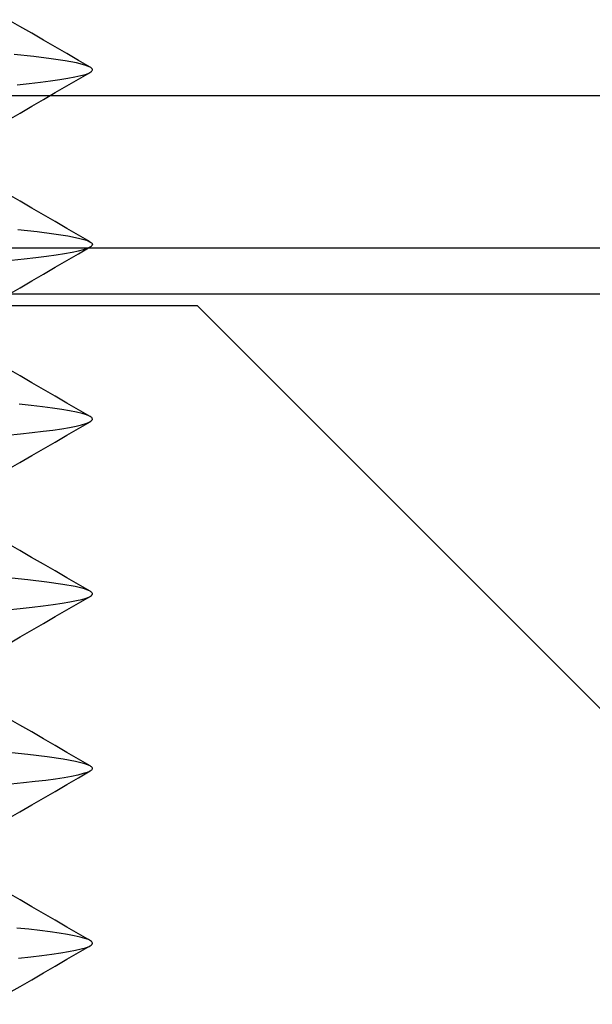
# Model space of a CAD drawing. Header units: millimetres. Extents: x 0 to 93, y 0 to 191.
# Tile 140 of 148: x 86.89 to 88.53, y 185 to 187.82. Entities that reach past the tile are written whole.
import ezdxf

# ---------------------------------------------------------------- set-up
doc = ezdxf.new("R2010")
doc.units = ezdxf.units.MM
doc.layers.add('MAIN-2', color=7, linetype='Continuous')

msp = doc.modelspace()

# ---------------------------------------------------------------- linework, layer by layer
at = {"layer": 'MAIN-2'}
for p, q in [((86.8924, 187.7989), (86.8589, 187.8184)), ((86.8924, 187.7989), (86.8589, 187.8184)), ((86.926, 187.7795), (86.8924, 187.7989)), ((86.926, 187.7795), (86.8924, 187.7989)), ((86.9595, 187.76), (86.926, 187.7795)), ((86.9595, 187.76), (86.926, 187.7795)), ((86.9929, 187.7406), (86.9595, 187.76)), ((86.9929, 187.7406), (86.9595, 187.76)), ((87.0263, 187.7212), (86.9929, 187.7406)), ((87.0263, 187.7212), (86.9929, 187.7406)), ((86.9325, 187.7128), (86.8754, 187.7189)), ((86.9325, 187.7128), (86.8754, 187.7189)), ((86.9814, 187.7068), (86.9325, 187.7128)), ((86.9814, 187.7068), (86.9325, 187.7128)), ((87.022, 187.7009), (86.9814, 187.7068)), ((87.022, 187.7009), (86.9814, 187.7068)), ((87.0597, 187.7018), (87.0263, 187.7212)), ((87.0597, 187.7018), (87.0263, 187.7212)), ((87.0543, 187.6948), (87.022, 187.7009)), ((87.0543, 187.6948), (87.022, 187.7009)), ((87.0781, 187.6886), (87.0543, 187.6948)), ((87.0781, 187.6886), (87.0543, 187.6948)), ((87.0932, 187.6824), (87.0597, 187.7018)), ((87.0932, 187.6824), (87.0597, 187.7018)), ((87.0932, 187.6824), (87.0781, 187.6886)), ((87.0932, 187.6824), (87.0781, 187.6886)), ((87.0952, 187.6812), (87.0932, 187.6824)), ((87.0952, 187.6812), (87.0932, 187.6824)), ((87.0969, 187.6799), (87.0952, 187.6812)), ((87.0969, 187.6799), (87.0952, 187.6812)), ((87.0981, 187.6786), (87.0969, 187.6799)), ((87.0981, 187.6786), (87.0969, 187.6799)), ((87.099, 187.6774), (87.0981, 187.6786)), ((87.099, 187.6774), (87.0981, 187.6786)), ((87.0063, 187.6469), (87.0295, 187.6507)), ((87.0063, 187.6469), (87.0295, 187.6507)), ((87.0295, 187.6507), (87.0495, 187.6544)), ((87.0295, 187.6507), (87.0495, 187.6544)), ((87.0495, 187.6544), (87.0662, 187.6582)), ((87.0495, 187.6544), (87.0662, 187.6582)), ((87.0603, 187.6483), (87.0936, 187.6677)), ((87.0603, 187.6483), (87.0936, 187.6677)), ((87.0662, 187.6582), (87.0796, 187.6619)), ((87.0662, 187.6582), (87.0796, 187.6619)), ((87.0796, 187.6619), (87.0895, 187.6656)), ((87.0796, 187.6619), (87.0895, 187.6656)), ((87.0895, 187.6656), (87.0927, 187.6671)), ((87.0895, 187.6656), (87.0927, 187.6671)), ((87.0927, 187.6671), (87.0952, 187.6687)), ((87.0927, 187.6671), (87.0952, 187.6687)), ((87.0952, 187.6687), (87.0972, 187.6702)), ((87.0952, 187.6687), (87.0972, 187.6702)), ((87.0972, 187.6702), (87.0986, 187.6718)), ((87.0972, 187.6702), (87.0986, 187.6718)), ((87.0986, 187.6718), (87.0995, 187.6733)), ((87.0986, 187.6718), (87.0995, 187.6733)), ((87.0996, 187.6761), (87.099, 187.6774)), ((87.0996, 187.6761), (87.099, 187.6774)), ((87.0995, 187.6733), (87.0998, 187.6749)), ((87.0995, 187.6733), (87.0998, 187.6749)), ((87.0998, 187.6749), (87.0996, 187.6761)), ((87.0998, 187.6749), (87.0996, 187.6761)), ((86.8839, 187.6317), (86.9186, 187.6355)), ((86.8839, 187.6317), (86.9186, 187.6355)), ((86.9186, 187.6355), (86.9507, 187.6393)), ((86.9186, 187.6355), (86.9507, 187.6393)), ((86.9507, 187.6393), (86.98, 187.6431)), ((86.9507, 187.6393), (86.98, 187.6431)), ((86.98, 187.6431), (87.0063, 187.6469)), ((86.98, 187.6431), (87.0063, 187.6469)), ((86.9935, 187.6096), (87.0269, 187.629)), ((86.9935, 187.6096), (87.0269, 187.629)), ((87.0269, 187.629), (87.0603, 187.6483)), ((87.0269, 187.629), (87.0603, 187.6483)), ((88.5525, 187.6), (82.6475, 187.6)), ((86.9601, 187.5903), (86.9935, 187.6096)), ((86.9601, 187.5903), (86.9935, 187.6096)), ((86.8931, 187.5513), (86.9266, 187.5708)), ((86.8931, 187.5513), (86.9266, 187.5708)), ((86.9266, 187.5708), (86.9601, 187.5903)), ((86.9266, 187.5708), (86.9601, 187.5903)), ((86.8595, 187.5319), (86.8931, 187.5513)), ((86.8595, 187.5319), (86.8931, 187.5513)), ((86.8929, 187.2986), (86.8593, 187.3181)), ((86.8929, 187.2986), (86.8593, 187.3181)), ((86.9264, 187.2792), (86.8929, 187.2986)), ((86.9264, 187.2792), (86.8929, 187.2986)), ((86.96, 187.2597), (86.9264, 187.2792)), ((86.96, 187.2597), (86.9264, 187.2792)), ((86.9934, 187.2403), (86.96, 187.2597)), ((86.9934, 187.2403), (86.96, 187.2597)), ((87.0269, 187.2209), (86.9934, 187.2403)), ((87.0269, 187.2209), (86.9934, 187.2403)), ((86.8859, 187.2181), (86.9418, 187.2119)), ((86.8859, 187.2181), (86.9418, 187.2119)), ((86.9418, 187.2119), (86.9897, 187.2057)), ((86.9418, 187.2119), (86.9897, 187.2057)), ((86.9897, 187.2057), (87.0294, 187.1994)), ((86.9897, 187.2057), (87.0294, 187.1994)), ((87.0603, 187.2015), (87.0269, 187.2209)), ((87.0603, 187.2015), (87.0269, 187.2209)), ((87.0294, 187.1994), (87.0604, 187.1931)), ((87.0294, 187.1994), (87.0604, 187.1931)), ((87.0938, 187.1821), (87.0603, 187.2015)), ((87.0938, 187.1821), (87.0603, 187.2015)), ((87.0604, 187.1931), (87.0825, 187.187)), ((87.0604, 187.1931), (87.0825, 187.187)), ((87.0825, 187.187), (87.0957, 187.1809)), ((87.0825, 187.187), (87.0957, 187.1809)), ((87.0957, 187.1809), (87.097, 187.1799)), ((87.0957, 187.1809), (87.097, 187.1799)), ((87.0957, 187.1692), (87.0972, 187.1704)), ((87.0957, 187.1692), (87.0972, 187.1704)), ((87.097, 187.1799), (87.098, 187.1789)), ((87.097, 187.1799), (87.098, 187.1789)), ((87.0972, 187.1704), (87.0984, 187.1716)), ((87.0972, 187.1704), (87.0984, 187.1716)), ((87.098, 187.1789), (87.0988, 187.178)), ((87.098, 187.1789), (87.0988, 187.178)), ((87.0984, 187.1716), (87.0992, 187.1727)), ((87.0984, 187.1716), (87.0992, 187.1727)), ((87.0988, 187.178), (87.0994, 187.177)), ((87.0988, 187.178), (87.0994, 187.177)), ((87.0992, 187.1727), (87.0997, 187.1739)), ((87.0992, 187.1727), (87.0997, 187.1739)), ((87.0994, 187.177), (87.0998, 187.176)), ((87.0994, 187.177), (87.0998, 187.176)), ((87.0997, 187.1739), (87.0999, 187.1751)), ((87.0997, 187.1739), (87.0999, 187.1751)), ((87.0998, 187.176), (87.0999, 187.1751)), ((87.0998, 187.176), (87.0999, 187.1751)), ((82.9, 187.1657), (91.9, 187.1657)), ((86.9681, 187.1413), (86.9956, 187.1451)), ((86.9681, 187.1413), (86.9956, 187.1451)), ((86.9956, 187.1451), (87.02, 187.149)), ((86.9956, 187.1451), (87.02, 187.149)), ((87.02, 187.149), (87.0414, 187.1528)), ((87.02, 187.149), (87.0414, 187.1528)), ((87.0266, 187.1291), (87.0601, 187.1485)), ((87.0266, 187.1291), (87.0601, 187.1485)), ((87.0414, 187.1528), (87.0595, 187.1567)), ((87.0414, 187.1528), (87.0595, 187.1567)), ((87.0595, 187.1567), (87.0743, 187.1605)), ((87.0595, 187.1567), (87.0743, 187.1605)), ((87.0601, 187.1485), (87.0935, 187.1679)), ((87.0601, 187.1485), (87.0935, 187.1679)), ((87.0743, 187.1605), (87.0858, 187.1643)), ((87.0743, 187.1605), (87.0858, 187.1643)), ((87.0858, 187.1643), (87.0938, 187.168)), ((87.0858, 187.1643), (87.0938, 187.168)), ((87.0938, 187.168), (87.0957, 187.1692)), ((87.0938, 187.168), (87.0957, 187.1692)), ((86.8683, 187.1302), (86.9044, 187.1339)), ((86.8683, 187.1302), (86.9044, 187.1339)), ((86.9044, 187.1339), (86.9376, 187.1376)), ((86.9044, 187.1339), (86.9376, 187.1376)), ((86.9376, 187.1376), (86.9681, 187.1413)), ((86.9376, 187.1376), (86.9681, 187.1413)), ((86.9932, 187.1097), (87.0266, 187.1291)), ((86.9932, 187.1097), (87.0266, 187.1291)), ((86.9262, 187.0708), (86.9597, 187.0903)), ((86.9262, 187.0708), (86.9597, 187.0903)), ((86.9597, 187.0903), (86.9932, 187.1097)), ((86.9597, 187.0903), (86.9932, 187.1097)), ((86.8927, 187.0513), (86.9262, 187.0708)), ((86.8927, 187.0513), (86.9262, 187.0708)), ((91.1, 187.0331), (83.4, 187.0331)), ((86.8591, 187.0318), (86.8927, 187.0513)), ((86.8591, 187.0318), (86.8927, 187.0513)), ((5, 187), (87.4, 187)), ((87.4, 187), (87.4, 187)), ((87.4, 187), (89.4, 185)), ((86.8928, 186.7988), (86.8592, 186.8183)), ((86.8928, 186.7988), (86.8592, 186.8183)), ((86.9263, 186.7794), (86.8928, 186.7988)), ((86.9263, 186.7794), (86.8928, 186.7988)), ((86.9598, 186.7599), (86.9263, 186.7794)), ((86.9598, 186.7599), (86.9263, 186.7794)), ((86.9932, 186.7406), (86.9598, 186.7599)), ((86.9932, 186.7406), (86.9598, 186.7599)), ((87.0266, 186.7212), (86.9932, 186.7406)), ((87.0266, 186.7212), (86.9932, 186.7406)), ((87.06, 186.7018), (87.0266, 186.7212)), ((87.06, 186.7018), (87.0266, 186.7212)), ((86.9247, 186.7139), (86.8901, 186.7177)), ((86.9247, 186.7139), (86.8901, 186.7177)), ((86.9567, 186.71), (86.9247, 186.7139)), ((86.9567, 186.71), (86.9247, 186.7139)), ((86.9858, 186.7061), (86.9567, 186.71)), ((86.9858, 186.7061), (86.9567, 186.71)), ((87.0118, 186.7023), (86.9858, 186.7061)), ((87.0118, 186.7023), (86.9858, 186.7061)), ((87.0346, 186.6985), (87.0118, 186.7023)), ((87.0346, 186.6985), (87.0118, 186.7023)), ((87.054, 186.6947), (87.0346, 186.6985)), ((87.054, 186.6947), (87.0346, 186.6985)), ((87.07, 186.691), (87.054, 186.6947)), ((87.07, 186.691), (87.054, 186.6947)), ((87.0934, 186.6824), (87.06, 186.7018)), ((87.0934, 186.6824), (87.06, 186.7018)), ((87.0597, 186.6482), (87.0931, 186.6676)), ((87.0597, 186.6482), (87.0931, 186.6676)), ((87.0826, 186.6873), (87.07, 186.691)), ((87.0826, 186.6873), (87.07, 186.691)), ((87.0814, 186.6625), (87.0906, 186.6663)), ((87.0814, 186.6625), (87.0906, 186.6663)), ((87.0917, 186.6835), (87.0826, 186.6873)), ((87.0917, 186.6835), (87.0826, 186.6873)), ((87.0906, 186.6663), (87.0967, 186.67)), ((87.0906, 186.6663), (87.0967, 186.67)), ((87.0941, 186.6821), (87.0917, 186.6835)), ((87.0941, 186.6821), (87.0917, 186.6835)), ((87.0962, 186.6807), (87.0941, 186.6821)), ((87.0962, 186.6807), (87.0941, 186.6821)), ((87.0977, 186.6793), (87.0962, 186.6807)), ((87.0977, 186.6793), (87.0962, 186.6807)), ((87.0967, 186.67), (87.0976, 186.6709)), ((87.0967, 186.67), (87.0976, 186.6709)), ((87.0976, 186.6709), (87.0983, 186.6717)), ((87.0976, 186.6709), (87.0983, 186.6717)), ((87.0988, 186.6779), (87.0977, 186.6793)), ((87.0988, 186.6779), (87.0977, 186.6793)), ((87.0983, 186.6717), (87.0989, 186.6726)), ((87.0983, 186.6717), (87.0989, 186.6726)), ((87.0995, 186.6765), (87.0988, 186.6779)), ((87.0995, 186.6765), (87.0988, 186.6779)), ((87.0989, 186.6726), (87.0993, 186.6734)), ((87.0989, 186.6726), (87.0993, 186.6734)), ((87.0993, 186.6734), (87.0996, 186.6742)), ((87.0993, 186.6734), (87.0996, 186.6742)), ((87.0997, 186.6751), (87.0995, 186.6765)), ((87.0997, 186.6751), (87.0995, 186.6765)), ((87.0996, 186.6742), (87.0997, 186.6751)), ((87.0996, 186.6742), (87.0997, 186.6751)), ((86.8935, 186.633), (86.9275, 186.6366)), ((86.8935, 186.633), (86.9275, 186.6366)), ((86.9275, 186.6366), (86.9586, 186.6403)), ((86.9275, 186.6366), (86.9586, 186.6403)), ((86.9586, 186.6403), (86.9868, 186.6439)), ((86.9586, 186.6403), (86.9868, 186.6439)), ((86.9868, 186.6439), (87.012, 186.6476)), ((86.9868, 186.6439), (87.012, 186.6476)), ((87.012, 186.6476), (87.0341, 186.6513)), ((87.012, 186.6476), (87.0341, 186.6513)), ((87.0263, 186.6289), (87.0597, 186.6482)), ((87.0263, 186.6289), (87.0597, 186.6482)), ((87.0341, 186.6513), (87.0531, 186.655)), ((87.0341, 186.6513), (87.0531, 186.655)), ((87.0531, 186.655), (87.0688, 186.6588)), ((87.0531, 186.655), (87.0688, 186.6588)), ((87.0688, 186.6588), (87.0814, 186.6625)), ((87.0688, 186.6588), (87.0814, 186.6625)), ((86.8567, 186.6293), (86.8935, 186.633)), ((86.8567, 186.6293), (86.8935, 186.633)), ((86.9594, 186.5901), (86.9928, 186.6095)), ((86.9594, 186.5901), (86.9928, 186.6095)), ((86.9928, 186.6095), (87.0263, 186.6289)), ((86.9928, 186.6095), (87.0263, 186.6289)), ((86.9259, 186.5706), (86.9594, 186.5901)), ((86.9259, 186.5706), (86.9594, 186.5901)), ((86.8588, 186.5316), (86.8924, 186.5511)), ((86.8588, 186.5316), (86.8924, 186.5511)), ((86.8924, 186.5511), (86.9259, 186.5706)), ((86.8924, 186.5511), (86.9259, 186.5706)), ((86.8923, 186.2989), (86.8588, 186.3184)), ((86.8923, 186.2989), (86.8588, 186.3184)), ((86.9258, 186.2794), (86.8923, 186.2989)), ((86.9258, 186.2794), (86.8923, 186.2989)), ((86.9594, 186.2599), (86.9258, 186.2794)), ((86.9594, 186.2599), (86.9258, 186.2794)), ((86.9928, 186.2405), (86.9594, 186.2599)), ((86.9928, 186.2405), (86.9594, 186.2599)), ((87.0263, 186.2211), (86.9928, 186.2405)), ((87.0263, 186.2211), (86.9928, 186.2405)), ((86.9146, 186.2149), (86.851, 186.2214)), ((86.9146, 186.2149), (86.851, 186.2214)), ((86.9693, 186.2085), (86.9146, 186.2149)), ((86.9693, 186.2085), (86.9146, 186.2149)), ((87.0597, 186.2017), (87.0263, 186.2211)), ((87.0597, 186.2017), (87.0263, 186.2211)), ((87.0147, 186.2021), (86.9693, 186.2085)), ((87.0147, 186.2021), (86.9693, 186.2085)), ((87.0507, 186.1955), (87.0147, 186.2021)), ((87.0507, 186.1955), (87.0147, 186.2021)), ((87.077, 186.1889), (87.0507, 186.1955)), ((87.077, 186.1889), (87.0507, 186.1955)), ((87.0932, 186.1823), (87.0597, 186.2017)), ((87.0932, 186.1823), (87.0597, 186.2017)), ((87.0933, 186.1823), (87.077, 186.1889)), ((87.0933, 186.1823), (87.077, 186.1889)), ((87.0542, 186.1555), (87.0699, 186.1592)), ((87.0542, 186.1555), (87.0699, 186.1592)), ((87.0603, 186.1485), (87.0937, 186.1678)), ((87.0603, 186.1485), (87.0937, 186.1678)), ((87.0699, 186.1592), (87.0822, 186.1629)), ((87.0699, 186.1592), (87.0822, 186.1629)), ((87.0822, 186.1629), (87.0913, 186.1665)), ((87.0822, 186.1629), (87.0913, 186.1665)), ((87.0913, 186.1665), (87.0971, 186.1702)), ((87.0913, 186.1665), (87.0971, 186.1702)), ((87.0953, 186.181), (87.0933, 186.1823)), ((87.0953, 186.181), (87.0933, 186.1823)), ((87.0969, 186.1798), (87.0953, 186.181)), ((87.0969, 186.1798), (87.0953, 186.181)), ((87.0982, 186.1785), (87.0969, 186.1798)), ((87.0982, 186.1785), (87.0969, 186.1798)), ((87.0971, 186.1702), (87.0979, 186.1709)), ((87.0971, 186.1702), (87.0979, 186.1709)), ((87.0979, 186.1709), (87.0986, 186.1717)), ((87.0979, 186.1709), (87.0986, 186.1717)), ((87.0991, 186.1773), (87.0982, 186.1785)), ((87.0991, 186.1773), (87.0982, 186.1785)), ((87.0986, 186.1717), (87.0991, 186.1725)), ((87.0986, 186.1717), (87.0991, 186.1725)), ((87.0996, 186.1761), (87.0991, 186.1773)), ((87.0996, 186.1761), (87.0991, 186.1773)), ((87.0991, 186.1725), (87.0995, 186.1733)), ((87.0991, 186.1725), (87.0995, 186.1733)), ((87.0995, 186.1733), (87.0997, 186.1741)), ((87.0995, 186.1733), (87.0997, 186.1741)), ((87.0998, 186.1748), (87.0996, 186.1761)), ((87.0998, 186.1748), (87.0996, 186.1761)), ((87.0997, 186.1741), (87.0998, 186.1748)), ((87.0997, 186.1741), (87.0998, 186.1748)), ((86.8555, 186.1288), (86.8927, 186.1326)), ((86.8555, 186.1288), (86.8927, 186.1326)), ((86.8927, 186.1326), (86.9271, 186.1364)), ((86.8927, 186.1326), (86.9271, 186.1364)), ((86.9271, 186.1364), (86.9587, 186.1402)), ((86.9271, 186.1364), (86.9587, 186.1402)), ((86.9587, 186.1402), (86.9873, 186.1441)), ((86.9587, 186.1402), (86.9873, 186.1441)), ((86.9873, 186.1441), (87.0129, 186.1479)), ((86.9873, 186.1441), (87.0129, 186.1479)), ((86.9934, 186.1097), (87.0269, 186.1291)), ((86.9934, 186.1097), (87.0269, 186.1291)), ((87.0129, 186.1479), (87.0351, 186.1517)), ((87.0129, 186.1479), (87.0351, 186.1517)), ((87.0269, 186.1291), (87.0603, 186.1485)), ((87.0269, 186.1291), (87.0603, 186.1485)), ((87.0351, 186.1517), (87.0542, 186.1555)), ((87.0351, 186.1517), (87.0542, 186.1555)), ((86.96, 186.0903), (86.9934, 186.1097)), ((86.96, 186.0903), (86.9934, 186.1097)), ((86.9265, 186.0708), (86.96, 186.0903)), ((86.9265, 186.0708), (86.96, 186.0903)), ((86.8593, 186.0319), (86.8929, 186.0514)), ((86.8593, 186.0319), (86.8929, 186.0514)), ((86.8929, 186.0514), (86.9265, 186.0708)), ((86.8929, 186.0514), (86.9265, 186.0708)), ((86.8924, 185.799), (86.8588, 185.8185)), ((86.8924, 185.799), (86.8588, 185.8185)), ((86.9259, 185.7795), (86.8924, 185.799)), ((86.9259, 185.7795), (86.8924, 185.799)), ((86.9595, 185.76), (86.9259, 185.7795)), ((86.9595, 185.76), (86.9259, 185.7795)), ((86.9929, 185.7406), (86.9595, 185.76)), ((86.9929, 185.7406), (86.9595, 185.76)), ((87.0264, 185.7212), (86.9929, 185.7406)), ((87.0264, 185.7212), (86.9929, 185.7406)), ((86.9149, 185.7151), (86.8512, 185.7216)), ((86.9149, 185.7151), (86.8512, 185.7216)), ((86.9699, 185.7085), (86.9149, 185.7151)), ((86.9699, 185.7085), (86.9149, 185.7151)), ((87.0157, 185.7019), (86.9699, 185.7085)), ((87.0157, 185.7019), (86.9699, 185.7085)), ((87.0599, 185.7017), (87.0264, 185.7212)), ((87.0599, 185.7017), (87.0264, 185.7212)), ((87.0517, 185.6953), (87.0157, 185.7019)), ((87.0517, 185.6953), (87.0157, 185.7019)), ((87.0777, 185.6887), (87.0517, 185.6953)), ((87.0777, 185.6887), (87.0517, 185.6953)), ((87.0934, 185.6823), (87.0599, 185.7017)), ((87.0934, 185.6823), (87.0599, 185.7017)), ((87.0937, 185.6822), (87.0777, 185.6887)), ((87.0937, 185.6822), (87.0777, 185.6887)), ((87.0956, 185.681), (87.0937, 185.6822)), ((87.0956, 185.681), (87.0937, 185.6822)), ((87.0971, 185.6798), (87.0956, 185.681)), ((87.0971, 185.6798), (87.0956, 185.681)), ((87.0982, 185.6786), (87.0971, 185.6798)), ((87.0982, 185.6786), (87.0971, 185.6798)), ((87.0991, 185.6774), (87.0982, 185.6786)), ((87.0991, 185.6774), (87.0982, 185.6786)), ((87.0996, 185.6763), (87.0991, 185.6774)), ((87.0996, 185.6763), (87.0991, 185.6774)), ((87.0187, 185.6487), (86.994, 185.6449)), ((87.0187, 185.6487), (86.994, 185.6449)), ((87.0402, 185.6525), (87.0187, 185.6487)), ((87.0402, 185.6525), (87.0187, 185.6487)), ((87.0264, 185.629), (87.0599, 185.6484)), ((87.0264, 185.629), (87.0599, 185.6484)), ((87.0585, 185.6563), (87.0402, 185.6525)), ((87.0585, 185.6563), (87.0402, 185.6525)), ((87.0735, 185.6602), (87.0585, 185.6563)), ((87.0735, 185.6602), (87.0585, 185.6563)), ((87.0599, 185.6484), (87.0934, 185.6679)), ((87.0599, 185.6484), (87.0934, 185.6679)), ((87.0852, 185.664), (87.0735, 185.6602)), ((87.0852, 185.664), (87.0735, 185.6602)), ((87.0934, 185.6678), (87.0852, 185.664)), ((87.0934, 185.6678), (87.0852, 185.664)), ((87.0953, 185.669), (87.0934, 185.6678)), ((87.0953, 185.669), (87.0934, 185.6678)), ((87.0969, 185.6702), (87.0953, 185.669)), ((87.0969, 185.6702), (87.0953, 185.669)), ((87.0981, 185.6714), (87.0969, 185.6702)), ((87.0981, 185.6714), (87.0969, 185.6702)), ((87.099, 185.6727), (87.0981, 185.6714)), ((87.099, 185.6727), (87.0981, 185.6714)), ((87.0995, 185.6739), (87.099, 185.6727)), ((87.0995, 185.6739), (87.099, 185.6727)), ((87.0997, 185.6751), (87.0995, 185.6739)), ((87.0997, 185.6751), (87.0995, 185.6739)), ((87.0997, 185.6751), (87.0996, 185.6763)), ((87.0997, 185.6751), (87.0996, 185.6763)), ((86.9022, 185.6337), (86.8658, 185.63)), ((86.9022, 185.6337), (86.8658, 185.63)), ((86.9357, 185.6374), (86.9022, 185.6337)), ((86.9357, 185.6374), (86.9022, 185.6337)), ((86.9663, 185.6411), (86.9357, 185.6374)), ((86.9663, 185.6411), (86.9357, 185.6374)), ((86.994, 185.6449), (86.9663, 185.6411)), ((86.994, 185.6449), (86.9663, 185.6411)), ((86.9929, 185.6096), (87.0264, 185.629)), ((86.9929, 185.6096), (87.0264, 185.629)), ((86.9595, 185.5901), (86.9929, 185.6096)), ((86.9595, 185.5901), (86.9929, 185.6096)), ((86.8924, 185.5512), (86.9259, 185.5707)), ((86.8924, 185.5512), (86.9259, 185.5707)), ((86.9259, 185.5707), (86.9595, 185.5901)), ((86.9259, 185.5707), (86.9595, 185.5901)), ((86.8588, 185.5317), (86.8924, 185.5512)), ((86.8588, 185.5317), (86.8924, 185.5512)), ((86.8927, 185.2989), (86.8592, 185.3184)), ((86.8927, 185.2989), (86.8592, 185.3184)), ((86.9263, 185.2794), (86.8927, 185.2989)), ((86.9263, 185.2794), (86.8927, 185.2989)), ((86.9598, 185.26), (86.9263, 185.2794)), ((86.9598, 185.26), (86.9263, 185.2794)), ((86.9932, 185.2406), (86.9598, 185.26)), ((86.9932, 185.2406), (86.9598, 185.26)), ((87.0267, 185.2212), (86.9932, 185.2406)), ((87.0267, 185.2212), (86.9932, 185.2406)), ((86.9177, 185.2147), (86.8831, 185.2184)), ((86.9177, 185.2147), (86.8831, 185.2184)), ((86.9496, 185.2109), (86.9177, 185.2147)), ((86.9496, 185.2109), (86.9177, 185.2147)), ((86.9787, 185.2072), (86.9496, 185.2109)), ((86.9787, 185.2072), (86.9496, 185.2109)), ((87.0049, 185.2034), (86.9787, 185.2072)), ((87.0049, 185.2034), (86.9787, 185.2072)), ((87.028, 185.1998), (87.0049, 185.2034)), ((87.028, 185.1998), (87.0049, 185.2034)), ((87.0601, 185.2018), (87.0267, 185.2212)), ((87.0601, 185.2018), (87.0267, 185.2212)), ((87.0479, 185.1961), (87.028, 185.1998)), ((87.0479, 185.1961), (87.028, 185.1998)), ((87.0936, 185.1824), (87.0601, 185.2018)), ((87.0936, 185.1824), (87.0601, 185.2018)), ((87.0645, 185.1925), (87.0479, 185.1961)), ((87.0645, 185.1925), (87.0479, 185.1961)), ((87.078, 185.1888), (87.0645, 185.1925)), ((87.078, 185.1888), (87.0645, 185.1925)), ((87.0882, 185.1851), (87.078, 185.1888)), ((87.0882, 185.1851), (87.078, 185.1888)), ((87.0917, 185.1835), (87.0882, 185.1851)), ((87.0917, 185.1835), (87.0882, 185.1851)), ((87.0901, 185.1659), (87.0965, 185.1697)), ((87.0901, 185.1659), (87.0965, 185.1697)), ((87.0946, 185.1818), (87.0917, 185.1835)), ((87.0946, 185.1818), (87.0917, 185.1835)), ((87.0969, 185.1801), (87.0946, 185.1818)), ((87.0969, 185.1801), (87.0946, 185.1818)), ((87.0965, 185.1697), (87.0975, 185.1706)), ((87.0965, 185.1697), (87.0975, 185.1706)), ((87.0985, 185.1785), (87.0969, 185.1801)), ((87.0985, 185.1785), (87.0969, 185.1801)), ((87.0975, 185.1706), (87.0983, 185.1715)), ((87.0975, 185.1706), (87.0983, 185.1715)), ((87.0983, 185.1715), (87.099, 185.1724)), ((87.0983, 185.1715), (87.099, 185.1724)), ((87.0995, 185.1768), (87.0985, 185.1785)), ((87.0995, 185.1768), (87.0985, 185.1785)), ((87.099, 185.1724), (87.0994, 185.1733)), ((87.099, 185.1724), (87.0994, 185.1733)), ((87.0994, 185.1733), (87.0997, 185.1742)), ((87.0994, 185.1733), (87.0997, 185.1742)), ((87.0998, 185.1751), (87.0995, 185.1768)), ((87.0998, 185.1751), (87.0995, 185.1768)), ((87.0997, 185.1742), (87.0998, 185.1751)), ((87.0997, 185.1742), (87.0998, 185.1751)), ((86.9545, 185.1399), (86.9832, 185.1436)), ((86.9545, 185.1399), (86.9832, 185.1436)), ((86.9832, 185.1436), (87.009, 185.1472)), ((86.9832, 185.1436), (87.009, 185.1472)), ((87.009, 185.1472), (87.0316, 185.1509)), ((87.009, 185.1472), (87.0316, 185.1509)), ((87.0264, 185.1288), (87.0599, 185.1482)), ((87.0264, 185.1288), (87.0599, 185.1482)), ((87.0316, 185.1509), (87.0511, 185.1546)), ((87.0316, 185.1509), (87.0511, 185.1546)), ((87.0511, 185.1546), (87.0674, 185.1584)), ((87.0511, 185.1546), (87.0674, 185.1584)), ((87.0599, 185.1482), (87.0933, 185.1676)), ((87.0599, 185.1482), (87.0933, 185.1676)), ((87.0674, 185.1584), (87.0804, 185.1621)), ((87.0674, 185.1584), (87.0804, 185.1621)), ((87.0804, 185.1621), (87.0901, 185.1659)), ((87.0804, 185.1621), (87.0901, 185.1659)), ((86.8886, 185.1325), (86.923, 185.1362)), ((86.8886, 185.1325), (86.923, 185.1362)), ((86.923, 185.1362), (86.9545, 185.1399)), ((86.923, 185.1362), (86.9545, 185.1399)), ((86.993, 185.1094), (87.0264, 185.1288)), ((86.993, 185.1094), (87.0264, 185.1288)), ((86.926, 185.0705), (86.9596, 185.09)), ((86.926, 185.0705), (86.9596, 185.09)), ((86.9596, 185.09), (86.993, 185.1094)), ((86.9596, 185.09), (86.993, 185.1094)), ((86.8925, 185.0511), (86.926, 185.0705)), ((86.8925, 185.0511), (86.926, 185.0705)), ((86.8589, 185.0316), (86.8925, 185.0511)), ((86.8589, 185.0316), (86.8925, 185.0511))]:
    msp.add_line(p, q, dxfattribs=at)

doc.saveas('drawing.dxf')
